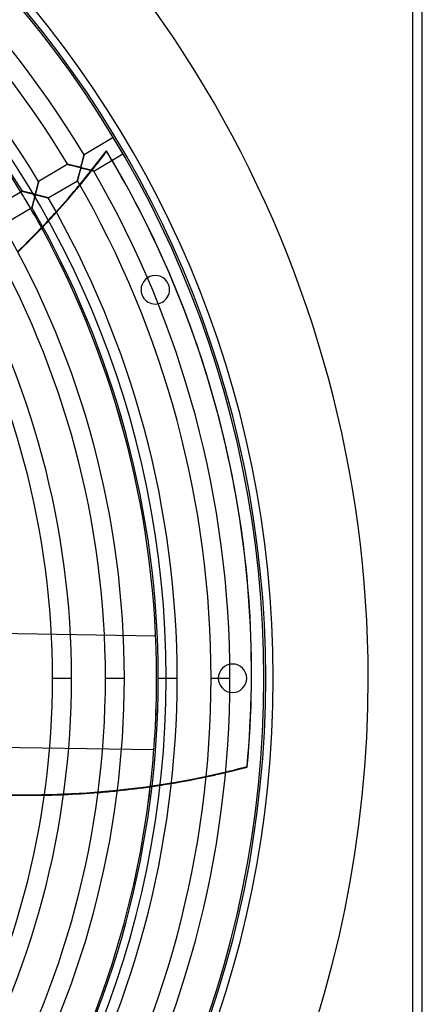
# Model space of a CAD drawing. Header units: millimetres. Extents: x -635 to 635, y -635 to 635.
# Tile 51 of 52: x 423 to 635, y -172 to 347. Entities that reach past the tile are written whole.
import ezdxf

# ---------------------------------------------------------------- set-up
doc = ezdxf.new("R2010")
doc.units = ezdxf.units.MM
doc.layers.add('HIDDEN', color=7, linetype='Continuous')
doc.layers.add('THICK', color=7, linetype='Continuous')

msp = doc.modelspace()

# ---------------------------------------------------------------- linework, layer by layer
at = {"layer": 'HIDDEN'}
for p, q in [((630, -630), (630, 630)), ((456.56, 275.05), (456.59, 275.21)), ((456.59, 275.21), (456.63, 275.35)), ((456.63, 275.35), (456.66, 275.48)), ((456.66, 275.48), (456.69, 275.6)), ((456.69, 275.6), (456.72, 275.7)), ((456.72, 275.7), (456.74, 275.79)), ((456.74, 275.79), (456.76, 275.86)), ((456.76, 275.86), (456.77, 275.91)), ((456.77, 275.91), (456.78, 275.94)), ((456.78, 275.94), (456.78, 275.95)), ((468.63, 277.7), (468.56, 278)), ((448.19, 270.87), (448.21, 270.86)), ((448.21, 270.86), (448.26, 270.85)), ((448.26, 270.85), (448.34, 270.83)), ((448.34, 270.83), (448.45, 270.8)), ((448.45, 270.8), (448.59, 270.77)), ((448.59, 270.77), (448.76, 270.73)), ((448.76, 270.73), (448.95, 270.68)), ((448.95, 270.68), (449.17, 270.62)), ((449.17, 270.62), (449.41, 270.56)), ((449.41, 270.56), (449.67, 270.5)), ((449.67, 270.5), (449.95, 270.43)), ((449.95, 270.43), (450.25, 270.35)), ((450.25, 270.35), (450.55, 270.28)), ((450.55, 270.28), (450.87, 270.2)), ((450.87, 270.2), (451.21, 270.11)), ((451.21, 270.11), (451.55, 270.03)), ((451.55, 270.03), (451.9, 269.94)), ((451.9, 269.94), (452.26, 269.85)), ((455.14, 269.78), (455.19, 269.89)), ((455.19, 269.89), (455.23, 270.01)), ((455.23, 270.01), (455.27, 270.15)), ((455.27, 270.15), (455.32, 270.31)), ((455.32, 270.31), (455.37, 270.48)), ((455.37, 270.48), (455.42, 270.67)), ((455.42, 270.67), (455.47, 270.87)), ((455.47, 270.87), (455.53, 271.09)), ((455.53, 271.09), (455.59, 271.32)), ((455.59, 271.32), (455.66, 271.55)), ((455.66, 271.55), (455.72, 271.8)), ((455.72, 271.8), (455.79, 272.06)), ((455.79, 272.06), (455.86, 272.32)), ((455.86, 272.32), (455.92, 272.57)), ((455.92, 272.57), (455.98, 272.82)), ((455.98, 272.82), (456.05, 273.06)), ((456.05, 273.06), (456.11, 273.29)), ((456.11, 273.29), (456.16, 273.52)), ((456.16, 273.52), (456.22, 273.74)), ((456.22, 273.74), (456.27, 273.95)), ((456.27, 273.95), (456.33, 274.15)), ((456.33, 274.15), (456.38, 274.35)), ((456.38, 274.35), (456.42, 274.54)), ((456.42, 274.54), (456.47, 274.72)), ((456.47, 274.72), (456.51, 274.89)), ((456.51, 274.89), (456.56, 275.05)), ((452.26, 269.85), (452.62, 269.76)), ((452.62, 269.76), (452.99, 269.67)), ((452.99, 269.67), (453.36, 269.58)), ((453.36, 269.58), (453.71, 269.5)), ((453.71, 269.5), (454.01, 269.43)), ((453.99, 264.95), (453.91, 264.66)), ((454.07, 265.25), (453.99, 264.95)), ((454.01, 269.43), (454.27, 269.38)), ((454.15, 265.56), (454.07, 265.25)), ((454.23, 265.88), (454.15, 265.56)), ((454.32, 266.21), (454.23, 265.88)), ((454.27, 269.38), (454.47, 269.35)), ((454.41, 266.53), (454.32, 266.21)), ((454.49, 266.84), (454.41, 266.53)), ((454.47, 269.35), (454.61, 269.34)), ((454.57, 267.13), (454.49, 266.84)), ((454.64, 267.41), (454.57, 267.13)), ((454.61, 269.34), (454.71, 269.34)), ((454.71, 267.66), (454.64, 267.41)), ((454.71, 269.34), (454.79, 269.35)), ((454.78, 267.88), (454.71, 267.66)), ((454.84, 268.08), (454.78, 267.88)), ((454.79, 269.35), (454.85, 269.37)), ((454.89, 268.25), (454.84, 268.08)), ((454.85, 269.37), (454.91, 269.4)), ((454.94, 268.4), (454.89, 268.25)), ((454.91, 269.4), (454.96, 269.44)), ((455, 268.54), (454.94, 268.4)), ((454.96, 269.44), (455.01, 269.5)), ((455.05, 268.66), (455, 268.54)), ((455.01, 269.5), (455.05, 269.58)), ((455.05, 269.58), (455.1, 269.67)), ((455.11, 268.75), (455.05, 268.66)), ((455.1, 269.67), (455.14, 269.78)), ((455.17, 268.82), (455.11, 268.75)), ((455.24, 268.86), (455.17, 268.82)), ((455.32, 268.89), (455.24, 268.86)), ((455.42, 268.9), (455.32, 268.89)), ((455.55, 268.89), (455.42, 268.9)), ((455.7, 268.88), (455.55, 268.89)), ((455.89, 268.84), (455.7, 268.88)), ((456.1, 268.8), (455.89, 268.84)), ((456.35, 268.75), (456.1, 268.8)), ((456.62, 268.68), (456.35, 268.75)), ((456.9, 268.61), (456.62, 268.68)), ((457.19, 268.54), (456.9, 268.61)), ((457.47, 268.47), (457.19, 268.54)), ((457.76, 268.4), (457.47, 268.47)), ((458.05, 268.33), (457.76, 268.4)), ((458.33, 268.26), (458.05, 268.33)), ((458.61, 268.18), (458.33, 268.26)), ((458.89, 268.11), (458.61, 268.18)), ((459.17, 268.04), (458.89, 268.11)), ((459.43, 267.97), (459.17, 268.04)), ((459.69, 267.91), (459.43, 267.97)), ((459.94, 267.84), (459.69, 267.91)), ((460.18, 267.78), (459.94, 267.84)), ((460.41, 267.72), (460.18, 267.78)), ((460.63, 267.67), (460.41, 267.72)), ((460.83, 267.61), (460.63, 267.67)), ((461.02, 267.56), (460.83, 267.61)), ((461.19, 267.52), (461.02, 267.56)), ((461.34, 267.48), (461.19, 267.52)), ((461.48, 267.44), (461.34, 267.48)), ((461.6, 267.41), (461.48, 267.44)), ((461.7, 267.39), (461.6, 267.41)), ((461.77, 267.37), (461.7, 267.39)), ((461.83, 267.35), (461.77, 267.37)), ((461.86, 267.34), (461.83, 267.35)), ((461.87, 267.34), (461.86, 267.34)), ((432.24, 259.47), (432.3, 259.69)), ((432.3, 259.69), (432.35, 259.9)), ((432.35, 259.9), (432.4, 260.09)), ((432.4, 260.09), (432.45, 260.28)), ((432.45, 260.28), (432.5, 260.46)), ((432.5, 260.46), (432.54, 260.63)), ((432.54, 260.63), (432.58, 260.79)), ((432.58, 260.79), (432.62, 260.94)), ((432.62, 260.94), (432.65, 261.08)), ((432.65, 261.08), (432.69, 261.21)), ((432.69, 261.21), (432.71, 261.32)), ((432.71, 261.32), (432.74, 261.43)), ((432.74, 261.43), (432.76, 261.52)), ((432.76, 261.52), (432.78, 261.6)), ((432.78, 261.6), (432.8, 261.66)), ((432.8, 261.66), (432.81, 261.72)), ((432.81, 261.72), (432.82, 261.75)), ((432.82, 261.75), (432.83, 261.78)), ((432.83, 261.78), (432.83, 261.78)), ((453.29, 262.28), (453.28, 262.26)), ((453.3, 262.33), (453.29, 262.28)), ((453.32, 262.41), (453.3, 262.33)), ((453.35, 262.52), (453.32, 262.41)), ((453.38, 262.65), (453.35, 262.52)), ((453.43, 262.81), (453.38, 262.65)), ((453.47, 262.99), (453.43, 262.81)), ((453.52, 263.18), (453.47, 262.99)), ((453.58, 263.4), (453.52, 263.18)), ((453.64, 263.62), (453.58, 263.4)), ((453.7, 263.86), (453.64, 263.62)), ((453.77, 264.11), (453.7, 263.86)), ((453.84, 264.38), (453.77, 264.11)), ((453.91, 264.66), (453.84, 264.38)), ((424.24, 256.7), (424.25, 256.7)), ((424.25, 256.7), (424.27, 256.7)), ((424.27, 256.7), (424.31, 256.69)), ((424.31, 256.69), (424.37, 256.67)), ((424.37, 256.67), (424.44, 256.65)), ((424.44, 256.65), (424.53, 256.63)), ((424.53, 256.63), (424.63, 256.61)), ((424.63, 256.61), (424.74, 256.58)), ((424.74, 256.58), (424.87, 256.55)), ((424.87, 256.55), (425, 256.51)), ((425, 256.51), (425.15, 256.48)), ((425.15, 256.48), (425.31, 256.44)), ((425.31, 256.44), (425.48, 256.39)), ((425.48, 256.39), (425.66, 256.35)), ((425.66, 256.35), (425.85, 256.3)), ((425.85, 256.3), (426.04, 256.25)), ((426.04, 256.25), (426.24, 256.2)), ((426.24, 256.2), (426.45, 256.15)), ((426.45, 256.15), (426.66, 256.1)), ((426.66, 256.1), (426.88, 256.04)), ((426.88, 256.04), (427.1, 255.99)), ((427.1, 255.99), (427.33, 255.93)), ((427.33, 255.93), (427.57, 255.87)), ((427.57, 255.87), (427.8, 255.81)), ((427.8, 255.81), (428.04, 255.75)), ((428.04, 255.75), (428.29, 255.69)), ((428.29, 255.69), (428.53, 255.63)), ((428.53, 255.63), (428.78, 255.57)), ((428.78, 255.57), (429.03, 255.51)), ((429.03, 255.51), (429.28, 255.45)), ((429.28, 255.45), (429.52, 255.39)), ((429.52, 255.39), (429.75, 255.34)), ((429.75, 255.34), (429.96, 255.29)), ((429.96, 255.29), (430.15, 255.25)), ((430.15, 255.25), (430.32, 255.22)), ((430.32, 255.22), (430.46, 255.19)), ((430.46, 255.19), (430.59, 255.18)), ((430.59, 255.18), (430.7, 255.17)), ((430.7, 255.17), (430.79, 255.18)), ((430.79, 255.18), (430.87, 255.19)), ((430.87, 255.19), (430.94, 255.22)), ((430.94, 255.22), (431, 255.26)), ((431.02, 254.31), (430.97, 254.18)), ((431, 255.26), (431.05, 255.32)), ((431.06, 254.42), (431.02, 254.31)), ((431.05, 255.32), (431.1, 255.4)), ((431.11, 254.52), (431.06, 254.42)), ((431.1, 255.4), (431.15, 255.5)), ((431.17, 254.59), (431.11, 254.52)), ((431.15, 255.5), (431.19, 255.61)), ((431.22, 254.65), (431.17, 254.59)), ((431.19, 255.61), (431.24, 255.73)), ((431.28, 254.69), (431.22, 254.65)), ((431.24, 255.73), (431.28, 255.86)), ((431.28, 255.86), (431.33, 256.01)), ((431.35, 254.72), (431.28, 254.69)), ((431.33, 256.01), (431.38, 256.18)), ((431.43, 254.73), (431.35, 254.72)), ((431.38, 256.18), (431.43, 256.36)), ((431.43, 256.36), (431.48, 256.57)), ((431.54, 254.73), (431.43, 254.73)), ((431.48, 256.57), (431.54, 256.78)), ((431.54, 256.78), (431.61, 257.01)), ((431.66, 254.72), (431.54, 254.73)), ((431.61, 257.01), (431.67, 257.26)), ((431.82, 254.7), (431.66, 254.72)), ((431.67, 257.26), (431.74, 257.51)), ((431.74, 257.51), (431.81, 257.77)), ((431.81, 257.77), (431.87, 258.03)), ((432, 254.67), (431.82, 254.7)), ((431.87, 258.03), (431.94, 258.29)), ((431.94, 258.29), (432, 258.54)), ((432, 258.54), (432.07, 258.78)), ((432.21, 254.62), (432, 254.67)), ((432.07, 258.78), (432.13, 259.02)), ((432.13, 259.02), (432.19, 259.25)), ((432.19, 259.25), (432.24, 259.47)), ((432.45, 254.57), (432.21, 254.62)), ((432.7, 254.51), (432.45, 254.57)), ((432.96, 254.45), (432.7, 254.51)), ((433.23, 254.38), (432.96, 254.45)), ((433.5, 254.31), (433.23, 254.38)), ((433.77, 254.25), (433.5, 254.31)), ((429.63, 249.24), (429.58, 249.06)), ((429.68, 249.43), (429.63, 249.24)), ((429.73, 249.62), (429.68, 249.43)), ((429.79, 249.83), (429.73, 249.62)), ((429.84, 250.04), (429.79, 249.83)), ((429.9, 250.27), (429.84, 250.04)), ((429.96, 250.5), (429.9, 250.27)), ((430.03, 250.75), (429.96, 250.5)), ((430.09, 251), (430.03, 250.75)), ((430.16, 251.26), (430.09, 251)), ((430.23, 251.52), (430.16, 251.26)), ((430.3, 251.8), (430.23, 251.52)), ((430.38, 252.07), (430.3, 251.8)), ((430.45, 252.35), (430.38, 252.07)), ((430.52, 252.61), (430.45, 252.35)), ((430.59, 252.86), (430.52, 252.61)), ((430.65, 253.1), (430.59, 252.86)), ((430.72, 253.33), (430.65, 253.1)), ((430.77, 253.54), (430.72, 253.33)), ((430.83, 253.73), (430.77, 253.54)), ((430.88, 253.9), (430.83, 253.73)), ((430.93, 254.05), (430.88, 253.9)), ((430.97, 254.18), (430.93, 254.05)), ((434.04, 254.18), (433.77, 254.25)), ((434.31, 254.11), (434.04, 254.18)), ((434.58, 254.04), (434.31, 254.11)), ((434.84, 253.97), (434.58, 254.04)), ((435.1, 253.91), (434.84, 253.97)), ((435.36, 253.84), (435.1, 253.91)), ((435.61, 253.78), (435.36, 253.84)), ((435.85, 253.71), (435.61, 253.78)), ((436.09, 253.65), (435.85, 253.71)), ((436.31, 253.6), (436.09, 253.65)), ((436.53, 253.54), (436.31, 253.6)), ((436.73, 253.49), (436.53, 253.54)), ((436.92, 253.44), (436.73, 253.49)), ((437.1, 253.39), (436.92, 253.44)), ((437.27, 253.35), (437.1, 253.39)), ((437.41, 253.31), (437.27, 253.35)), ((437.54, 253.28), (437.41, 253.31)), ((437.66, 253.25), (437.54, 253.28)), ((437.75, 253.22), (437.66, 253.25)), ((437.83, 253.2), (437.75, 253.22)), ((437.88, 253.19), (437.83, 253.2)), ((437.91, 253.18), (437.88, 253.19)), ((437.92, 253.18), (437.91, 253.18)), ((429.34, 248.14), (429.33, 248.11)), ((429.33, 248.11), (429.33, 248.1)), ((429.36, 248.19), (429.34, 248.14)), ((429.38, 248.27), (429.36, 248.19)), ((429.4, 248.36), (429.38, 248.27)), ((429.43, 248.47), (429.4, 248.36)), ((429.46, 248.6), (429.43, 248.47)), ((429.5, 248.74), (429.46, 248.6)), ((429.54, 248.89), (429.5, 248.74)), ((429.58, 249.06), (429.54, 248.89)), ((501.2, 207.61), (501.2, 207.61)), ((487.35, 201.87), (487.35, 201.87)), ((494.49, 22.24), (221.01, 26.53)), ((494.49, 22.24), (494.49, 22.24)), ((551.5, 0), (551.5, 0)), ((556.5, 0), (556.5, 0)), ((606.5, 0), (606.5, 0)), ((440.21, 0), (450.19, 0)), ((468.04, 0), (478.01, 0)), ((494.99, 0), (494.99, 0)), ((494.99, 0), (494.99, 0)), ((495, 0), (495, 0)), ((495.86, 0), (505.84, 0)), ((500, 0), (500, 0)), ((500, 0), (500, 0)), ((523.68, 0), (533.66, 0)), ((527.5, 0), (527.5, 0)), ((542.5, 0), (542.5, 0)), ((552.5, 0), (552.5, 0)), ((493.55, -37.76), (220.07, -33.46)), ((493.55, -37.76), (493.55, -37.76)), ((542.71, -46.86), (542.64, -46.56)), ((528.28, -50.09), (528.35, -50.39))]:
    msp.add_line(p, q, dxfattribs=at)
for centre, radius, start, end in [((0, 0), 556.5, 0, 180), ((0, 0), 552.5, 0, 180), ((0, 0), 500, 0, 180), ((0, 0), 494.99, 30.0212, 31.1788), ((0, 0), 495, 30.0213, 31.1788), ((0, 0), 495, 0, 28.672), ((0, 0), 494.99, 0, 28.6716), ((494.28, 204.74), 7.5, 22.5, 202.5), ((494.28, 204.74), 7.5, 202.5, 22.5), ((535, 0), 7.5, 0, 180), ((0, 0), 556.5, 180, 0), ((0, 0), 500, 180, 0), ((535, 0), 7.5, 180, 0), ((0, 0), 552.5, 180, 0), ((0, 0), 494.99, 353.3667, 0), ((0, 0), 495, 353.367, 0)]:
    msp.add_arc(centre, radius, start, end, dxfattribs=at)
for centre, major_axis, start_param, end_param in [((111.4, 538.48), (434.04, 99.07), -0.911935, -0.86064), ((111.47, 538.17), (434.04, 99.07), -0.911716, -0.86064), ((-0.07, 0.31), (-531.7, -121.36), -2.838132, -2.827433), ((0, 0), (531.7, 121.36), 0.304013, 0.314159), ((111.4, 538.48), (434.04, 99.07), -0.978374, -0.954675), ((111.47, 538.17), (434.04, 99.07), -0.978171, -0.954467), ((-0.07, 0.31), (-531.7, -121.36), 2.827433, 3.141593), ((430.44, 378.61), (-434.04, -99.07), 1.004743, 1.570796), ((430.44, 378.61), (-434.04, -99.07), 1.570796, 1.604014), ((430.51, 378.3), (434.04, 99.07), -1.587477, -1.570796), ((430.51, 378.3), (434.04, 99.07), -1.570796, -1.563892), ((430.51, 378.3), (434.04, 99.07), -1.65258, -1.629334), ((430.51, 378.3), (434.04, 99.07), -1.780452, -1.757708), ((430.51, 378.3), (434.04, 99.07), -1.716852, -1.693885)]:
    msp.add_ellipse(centre, major_axis=major_axis, ratio=0.987688, start_param=start_param, end_param=end_param, dxfattribs=at)
at = {"layer": 'THICK'}
for p, q in [((630, -630), (630, 630)), ((635, -630), (635, 630)), ((472.13, 285.03), (456.78, 275.95)), ((456.57, 275.09), (456.52, 274.9)), ((456.61, 275.26), (456.57, 275.09)), ((456.65, 275.42), (456.61, 275.26)), ((456.68, 275.56), (456.65, 275.42)), ((456.71, 275.68), (456.68, 275.56)), ((456.74, 275.77), (456.71, 275.68)), ((456.76, 275.85), (456.74, 275.77)), ((456.77, 275.91), (456.76, 275.85)), ((456.78, 275.94), (456.77, 275.91)), ((456.78, 275.95), (456.78, 275.94)), ((461.87, 267.34), (477.22, 276.42)), ((448.19, 270.87), (432.83, 261.78)), ((448.21, 270.86), (448.19, 270.87)), ((448.26, 270.85), (448.21, 270.86)), ((448.34, 270.83), (448.26, 270.85)), ((448.45, 270.8), (448.34, 270.83)), ((448.58, 270.77), (448.45, 270.8)), ((448.74, 270.73), (448.58, 270.77)), ((448.92, 270.69), (448.74, 270.73)), ((449.12, 270.64), (448.92, 270.69)), ((449.33, 270.58), (449.12, 270.64)), ((449.56, 270.53), (449.33, 270.58)), ((449.8, 270.47), (449.56, 270.53)), ((450.05, 270.4), (449.8, 270.47)), ((450.32, 270.34), (450.05, 270.4)), ((450.59, 270.27), (450.32, 270.34)), ((450.89, 270.19), (450.59, 270.27)), ((451.19, 270.12), (450.89, 270.19)), ((451.5, 270.04), (451.19, 270.12)), ((451.82, 269.96), (451.5, 270.04)), ((452.15, 269.88), (451.82, 269.96)), ((452.48, 269.8), (452.15, 269.88)), ((455.21, 269.98), (455.15, 269.8)), ((455.28, 270.19), (455.21, 269.98)), ((455.35, 270.43), (455.28, 270.19)), ((455.43, 270.7), (455.35, 270.43)), ((455.5, 270.98), (455.43, 270.7)), ((455.58, 271.26), (455.5, 270.98)), ((455.65, 271.55), (455.58, 271.26)), ((455.73, 271.84), (455.65, 271.55)), ((455.8, 272.12), (455.73, 271.84)), ((455.88, 272.41), (455.8, 272.12)), ((455.95, 272.69), (455.88, 272.41)), ((456.02, 272.97), (455.95, 272.69)), ((456.09, 273.24), (456.02, 272.97)), ((456.16, 273.51), (456.09, 273.24)), ((456.23, 273.77), (456.16, 273.51)), ((456.29, 274.02), (456.23, 273.77)), ((456.35, 274.26), (456.29, 274.02)), ((456.41, 274.48), (456.35, 274.26)), ((456.47, 274.7), (456.41, 274.48)), ((456.52, 274.9), (456.47, 274.7)), ((452.79, 269.72), (452.48, 269.8)), ((453.08, 269.65), (452.79, 269.72)), ((453.36, 269.58), (453.08, 269.65)), ((453.61, 269.52), (453.36, 269.58)), ((453.84, 269.47), (453.61, 269.52)), ((454.04, 269.43), (453.84, 269.47)), ((453.9, 264.62), (453.98, 264.94)), ((453.98, 264.94), (454.07, 265.27)), ((454.22, 269.39), (454.04, 269.43)), ((454.07, 265.27), (454.16, 265.61)), ((454.16, 265.61), (454.25, 265.96)), ((454.37, 269.36), (454.22, 269.39)), ((454.25, 265.96), (454.35, 266.32)), ((454.35, 266.32), (454.45, 266.68)), ((454.52, 269.34), (454.37, 269.36)), ((454.45, 266.68), (454.54, 267.05)), ((454.65, 269.34), (454.52, 269.34)), ((454.54, 267.05), (454.64, 267.41)), ((454.64, 267.41), (454.74, 267.75)), ((454.76, 269.34), (454.65, 269.34)), ((454.74, 267.75), (454.83, 268.05)), ((454.85, 269.37), (454.76, 269.34)), ((454.83, 268.05), (454.91, 268.3)), ((454.92, 269.41), (454.85, 269.37)), ((454.91, 268.3), (454.98, 268.5)), ((454.98, 269.46), (454.92, 269.41)), ((455.04, 269.55), (454.98, 269.46)), ((454.98, 268.5), (455.03, 268.63)), ((455.03, 268.63), (455.08, 268.71)), ((455.09, 269.66), (455.04, 269.55)), ((455.08, 268.71), (455.13, 268.77)), ((455.15, 269.8), (455.09, 269.66)), ((455.13, 268.77), (455.18, 268.82)), ((455.18, 268.82), (455.23, 268.86)), ((455.23, 268.86), (455.3, 268.88)), ((455.3, 268.88), (455.37, 268.89)), ((455.37, 268.89), (455.46, 268.9)), ((455.46, 268.9), (455.56, 268.89)), ((455.56, 268.89), (455.67, 268.88)), ((455.67, 268.88), (455.79, 268.86)), ((455.79, 268.86), (455.92, 268.84)), ((455.92, 268.84), (456.06, 268.81)), ((456.06, 268.81), (456.22, 268.77)), ((456.22, 268.77), (456.4, 268.73)), ((456.4, 268.73), (456.59, 268.69)), ((456.59, 268.69), (456.79, 268.64)), ((456.79, 268.64), (457.01, 268.59)), ((457.01, 268.59), (457.24, 268.53)), ((457.24, 268.53), (457.48, 268.47)), ((457.48, 268.47), (457.73, 268.41)), ((457.73, 268.41), (457.99, 268.34)), ((457.99, 268.34), (458.24, 268.28)), ((458.24, 268.28), (458.5, 268.21)), ((458.5, 268.21), (458.74, 268.15)), ((458.74, 268.15), (458.98, 268.09)), ((458.98, 268.09), (459.22, 268.03)), ((459.22, 268.03), (459.44, 267.97)), ((459.44, 267.97), (459.66, 267.92)), ((459.66, 267.92), (459.87, 267.86)), ((459.87, 267.86), (460.08, 267.81)), ((460.08, 267.81), (460.27, 267.76)), ((460.27, 267.76), (460.46, 267.71)), ((460.46, 267.71), (460.64, 267.66)), ((460.64, 267.66), (460.82, 267.62)), ((460.82, 267.62), (460.98, 267.57)), ((460.98, 267.57), (461.13, 267.53)), ((461.13, 267.53), (461.27, 267.5)), ((461.27, 267.5), (461.41, 267.46)), ((461.41, 267.46), (461.52, 267.43)), ((461.52, 267.43), (461.62, 267.41)), ((461.62, 267.41), (461.71, 267.38)), ((461.71, 267.38), (461.78, 267.37)), ((461.78, 267.37), (461.83, 267.35)), ((461.83, 267.35), (461.86, 267.34)), ((461.86, 267.34), (461.87, 267.34)), ((432.31, 259.71), (432.24, 259.47)), ((432.37, 259.95), (432.31, 259.71)), ((432.42, 260.17), (432.37, 259.95)), ((432.48, 260.39), (432.42, 260.17)), ((432.53, 260.59), (432.48, 260.39)), ((432.58, 260.79), (432.53, 260.59)), ((432.62, 260.96), (432.58, 260.79)), ((432.67, 261.13), (432.62, 260.96)), ((432.7, 261.28), (432.67, 261.13)), ((432.74, 261.41), (432.7, 261.28)), ((432.76, 261.52), (432.74, 261.41)), ((432.79, 261.61), (432.76, 261.52)), ((432.81, 261.69), (432.79, 261.61)), ((432.82, 261.74), (432.81, 261.69)), ((432.83, 261.77), (432.82, 261.74)), ((432.83, 261.78), (432.83, 261.77)), ((437.92, 253.18), (453.28, 262.26)), ((453.28, 262.26), (453.29, 262.28)), ((453.29, 262.28), (453.3, 262.33)), ((453.3, 262.33), (453.32, 262.41)), ((453.32, 262.41), (453.35, 262.52)), ((453.35, 262.52), (453.39, 262.66)), ((453.39, 262.66), (453.43, 262.83)), ((453.43, 262.83), (453.48, 263.02)), ((453.48, 263.02), (453.54, 263.24)), ((453.54, 263.24), (453.6, 263.48)), ((453.6, 263.48), (453.67, 263.74)), ((453.67, 263.74), (453.74, 264.02)), ((453.74, 264.02), (453.82, 264.31)), ((453.82, 264.31), (453.9, 264.62)), ((424.24, 256.7), (408.88, 247.62)), ((424.25, 256.7), (424.24, 256.7)), ((424.29, 256.69), (424.25, 256.7)), ((424.34, 256.68), (424.29, 256.69)), ((424.41, 256.66), (424.34, 256.68)), ((424.51, 256.64), (424.41, 256.66)), ((424.62, 256.61), (424.51, 256.64)), ((424.74, 256.58), (424.62, 256.61)), ((424.89, 256.54), (424.74, 256.58)), ((425.04, 256.5), (424.89, 256.54)), ((425.21, 256.46), (425.04, 256.5)), ((425.39, 256.42), (425.21, 256.46)), ((425.57, 256.37), (425.39, 256.42)), ((425.77, 256.32), (425.57, 256.37)), ((425.98, 256.27), (425.77, 256.32)), ((426.19, 256.21), (425.98, 256.27)), ((426.42, 256.16), (426.19, 256.21)), ((426.65, 256.1), (426.42, 256.16)), ((426.9, 256.04), (426.65, 256.1)), ((427.15, 255.97), (426.9, 256.04)), ((427.41, 255.91), (427.15, 255.97)), ((427.68, 255.84), (427.41, 255.91)), ((427.95, 255.77), (427.68, 255.84)), ((428.23, 255.71), (427.95, 255.77)), ((428.51, 255.64), (428.23, 255.71)), ((428.77, 255.57), (428.51, 255.64)), ((429.02, 255.51), (428.77, 255.57)), ((429.27, 255.45), (429.02, 255.51)), ((429.49, 255.4), (429.27, 255.45)), ((429.7, 255.35), (429.49, 255.4)), ((429.9, 255.3), (429.7, 255.35)), ((430.07, 255.27), (429.9, 255.3)), ((430.23, 255.23), (430.07, 255.27)), ((430.36, 255.21), (430.23, 255.23)), ((430.5, 255.19), (430.36, 255.21)), ((430.62, 255.18), (430.5, 255.19)), ((430.73, 255.17), (430.62, 255.18)), ((430.82, 255.18), (430.73, 255.17)), ((430.89, 255.2), (430.82, 255.18)), ((430.96, 255.24), (430.89, 255.2)), ((431.02, 255.28), (430.96, 255.24)), ((431.01, 254.28), (431.05, 254.4)), ((431.07, 255.35), (431.02, 255.28)), ((431.05, 254.4), (431.1, 254.49)), ((431.12, 255.44), (431.07, 255.35)), ((431.1, 254.49), (431.15, 254.57)), ((431.17, 255.56), (431.12, 255.44)), ((431.15, 254.57), (431.2, 254.63)), ((431.23, 255.7), (431.17, 255.56)), ((431.2, 254.63), (431.26, 254.68)), ((431.29, 255.88), (431.23, 255.7)), ((431.26, 254.68), (431.32, 254.71)), ((431.35, 256.08), (431.29, 255.88)), ((431.32, 254.71), (431.4, 254.73)), ((431.41, 256.31), (431.35, 256.08)), ((431.4, 254.73), (431.49, 254.73)), ((431.48, 256.56), (431.41, 256.31)), ((431.56, 256.83), (431.48, 256.56)), ((431.49, 254.73), (431.6, 254.73)), ((431.63, 257.09), (431.56, 256.83)), ((431.6, 254.73), (431.72, 254.72)), ((431.7, 257.36), (431.63, 257.09)), ((431.77, 257.63), (431.7, 257.36)), ((431.72, 254.72), (431.85, 254.7)), ((431.84, 257.9), (431.77, 257.63)), ((431.91, 258.17), (431.84, 257.9)), ((431.85, 254.7), (431.98, 254.67)), ((431.98, 258.44), (431.91, 258.17)), ((432.05, 258.7), (431.98, 258.44)), ((431.98, 254.67), (432.14, 254.64)), ((432.11, 258.96), (432.05, 258.7)), ((432.18, 259.22), (432.11, 258.96)), ((432.14, 254.64), (432.31, 254.6)), ((432.24, 259.47), (432.18, 259.22)), ((432.31, 254.6), (432.49, 254.56)), ((432.49, 254.56), (432.7, 254.51)), ((432.7, 254.51), (432.92, 254.46)), ((432.92, 254.46), (433.15, 254.4)), ((433.15, 254.4), (433.39, 254.34)), ((433.39, 254.34), (433.65, 254.28)), ((429.57, 249.01), (429.61, 249.17)), ((429.61, 249.17), (429.66, 249.33)), ((429.66, 249.33), (429.7, 249.51)), ((429.7, 249.51), (429.75, 249.7)), ((429.75, 249.7), (429.8, 249.89)), ((429.8, 249.89), (429.86, 250.09)), ((429.86, 250.09), (429.91, 250.3)), ((429.91, 250.3), (429.97, 250.51)), ((429.97, 250.51), (430.02, 250.73)), ((430.02, 250.73), (430.08, 250.95)), ((430.08, 250.95), (430.14, 251.18)), ((430.14, 251.18), (430.2, 251.41)), ((430.2, 251.41), (430.27, 251.65)), ((430.27, 251.65), (430.33, 251.89)), ((430.33, 251.89), (430.39, 252.13)), ((430.39, 252.13), (430.46, 252.38)), ((430.46, 252.38), (430.52, 252.62)), ((430.52, 252.62), (430.59, 252.87)), ((430.59, 252.87), (430.66, 253.12)), ((430.66, 253.12), (430.72, 253.36)), ((430.72, 253.36), (430.79, 253.58)), ((430.79, 253.58), (430.85, 253.79)), ((430.85, 253.79), (430.9, 253.97)), ((430.9, 253.97), (430.96, 254.14)), ((430.96, 254.14), (431.01, 254.28)), ((433.65, 254.28), (433.91, 254.21)), ((433.91, 254.21), (434.17, 254.15)), ((434.17, 254.15), (434.43, 254.08)), ((434.43, 254.08), (434.68, 254.02)), ((434.68, 254.02), (434.92, 253.95)), ((434.92, 253.95), (435.16, 253.89)), ((435.16, 253.89), (435.39, 253.83)), ((435.39, 253.83), (435.61, 253.78)), ((435.61, 253.78), (435.83, 253.72)), ((435.83, 253.72), (436.04, 253.67)), ((436.04, 253.67), (436.23, 253.62)), ((436.23, 253.62), (436.42, 253.57)), ((436.42, 253.57), (436.6, 253.52)), ((436.6, 253.52), (436.77, 253.48)), ((436.77, 253.48), (436.93, 253.43)), ((436.93, 253.43), (437.08, 253.4)), ((437.08, 253.4), (437.22, 253.36)), ((437.22, 253.36), (437.35, 253.33)), ((437.35, 253.33), (437.46, 253.3)), ((437.46, 253.3), (437.56, 253.27)), ((437.56, 253.27), (437.65, 253.25)), ((437.65, 253.25), (437.73, 253.23)), ((437.73, 253.23), (437.8, 253.21)), ((437.8, 253.21), (437.85, 253.2)), ((437.85, 253.2), (437.89, 253.19)), ((437.89, 253.19), (437.91, 253.18)), ((437.91, 253.18), (437.92, 253.18)), ((413.97, 239.01), (429.33, 248.1)), ((429.33, 248.1), (429.34, 248.13)), ((429.33, 248.1), (429.33, 248.1)), ((429.34, 248.13), (429.35, 248.17)), ((429.35, 248.17), (429.36, 248.22)), ((429.36, 248.22), (429.38, 248.3)), ((429.38, 248.3), (429.41, 248.38)), ((429.41, 248.38), (429.43, 248.48)), ((429.43, 248.48), (429.46, 248.59)), ((429.46, 248.59), (429.49, 248.72)), ((429.49, 248.72), (429.53, 248.86)), ((429.53, 248.86), (429.57, 249.01)), ((531.63, 121.66), (531.7, 121.36)), ((440.21, 0), (450.19, 0)), ((468.04, 0), (478.01, 0)), ((495.86, 0), (505.84, 0)), ((523.68, 0), (533.66, 0))]:
    msp.add_line(p, q, dxfattribs=at)
for radius, start, end in [(606.5, 0, 180.00002), (551.5, 0, 180), (533.66, 31.1368, 89.4632), (523.68, 31.1471, 89.4529), (505.84, 31.1663, 89.4337), (495.86, 31.1777, 89.4223), (495, 31.1788, 44.7956), (494.99, 31.1788, 44.7953), (533.66, 0, 30.0632), (523.68, 0, 30.053), (505.84, 0, 30.0336), (494.99, 28.6716, 30.0212), (495, 28.672, 30.0213), (495.86, 0, 30.0222), (478.01, 0, 30.0007), (468.04, 0, 29.9879), (450.19, 0, 29.9636), (440.21, 0, 29.9492), (606.5, 180.00002, 0), (551.5, 180, 0), (440.21, 330.0508, 0), (450.19, 330.0364, 0), (468.04, 330.0121, 0), (478.01, 329.9993, 0), (495.86, 329.9778, 0), (505.84, 329.9664, 0), (523.68, 329.947, 0), (533.66, 329.9368, 0), (494.99, 337.243, 353.3667), (495, 337.2434, 353.367)]:
    msp.add_arc((0, 0), radius, start, end, dxfattribs=at)
for centre, major_axis, start_param, end_param in [((0, 0), (531.7, 121.36), 0, 0.304013), ((-0.07, 0.31), (-531.7, -121.36), -3.141593, -2.838132), ((111.4, 538.48), (434.04, 99.07), -0.954675, -0.911935), ((111.47, 538.17), (434.04, 99.07), -0.954467, -0.911716), ((111.4, 538.48), (434.04, 99.07), -1.020417, -0.978374), ((111.47, 538.17), (434.04, 99.07), -1.020224, -0.978171), ((0, 0), (531.7, 121.36), -0.314159, 0), ((430.51, 378.3), (434.04, 99.07), -1.563892, -1.537579), ((430.51, 378.3), (434.04, 99.07), -1.693885, -1.65258), ((430.51, 378.3), (434.04, 99.07), -1.629334, -1.587477), ((430.51, 378.3), (434.04, 99.07), -1.820963, -1.780452), ((430.51, 378.3), (434.04, 99.07), -1.757708, -1.716852)]:
    msp.add_ellipse(centre, major_axis=major_axis, ratio=0.987688, start_param=start_param, end_param=end_param, dxfattribs=at)

doc.saveas('drawing.dxf')
